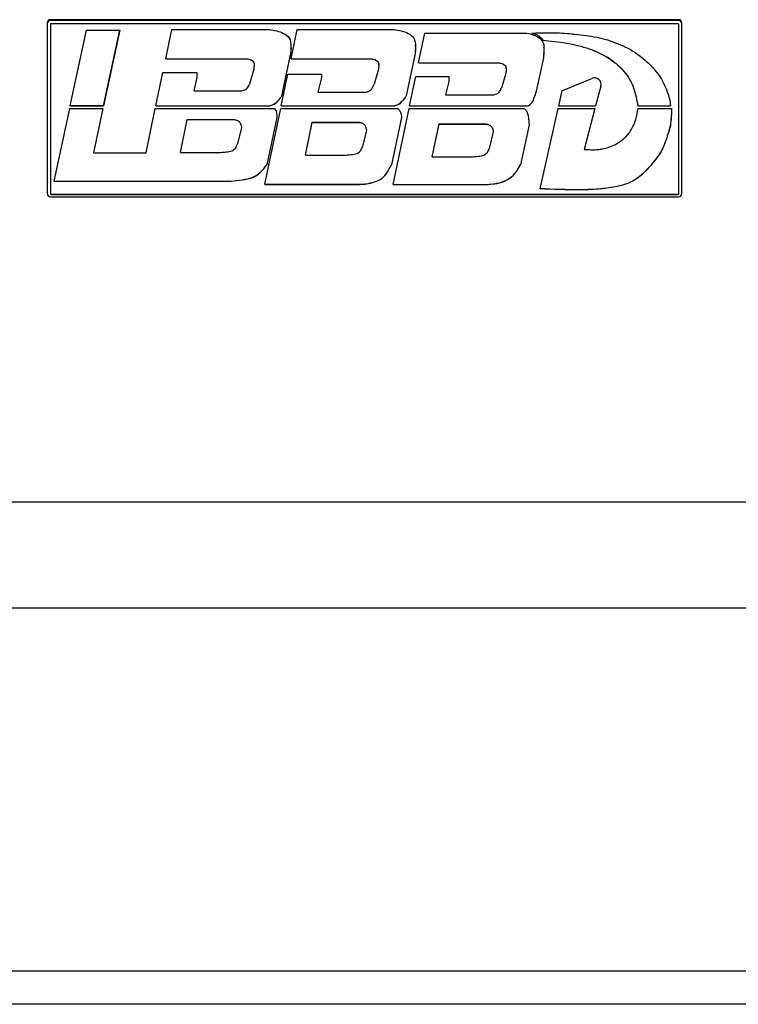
# Model space of a CAD drawing. Header units: millimetres. Extents: x 0 to 2970, y 0 to 2100.
# Tile 22 of 30: x 1915 to 2023, y 1206 to 1355. Entities that reach past the tile are written whole.
import ezdxf

# ---------------------------------------------------------------- set-up
doc = ezdxf.new("R2010")
doc.units = ezdxf.units.MM
doc.header["$LTSCALE"] = 10

msp = doc.modelspace()

# ---------------------------------------------------------------- linework, layer by layer
for p, q in [((1918.856284, 1354.289549), (1918.856284, 1328.483349)), ((1918.856284, 1354.289549), (1918.856284, 1328.483349)), ((2014.356284, 1354.785822), (1919.356284, 1354.785822)), ((1919.356284, 1354.663953), (1919.356284, 1354.785822)), ((2014.356284, 1354.785822), (1919.356284, 1354.785822)), ((1919.356284, 1354.663953), (1919.356284, 1354.785822)), ((2014.356284, 1354.663953), (1919.356284, 1354.663953)), ((2014.356284, 1354.663953), (1919.356284, 1354.663953)), ((2014.356284, 1354.179866), (1919.356284, 1354.179866)), ((1919.356284, 1354.179866), (1919.356284, 1328.36148)), ((1919.356284, 1354.179866), (1919.356284, 1328.36148)), ((2014.356284, 1354.179866), (1919.356284, 1354.179866)), ((2014.356284, 1354.663953), (2014.356284, 1354.785822)), ((2014.356284, 1354.663953), (2014.356284, 1354.785822)), ((2014.356284, 1354.179866), (2014.356284, 1328.36148)), ((2014.356284, 1354.179866), (2014.356284, 1328.36148)), ((2014.856284, 1328.483349), (2014.856284, 1354.289549)), ((2014.856284, 1328.483349), (2014.856284, 1354.289549)), ((1924.752935, 1353.222404), (1922.296156, 1341.757224)), ((1924.752935, 1353.222404), (1922.296156, 1341.757224)), ((1924.752935, 1353.222404), (1929.824566, 1353.222404)), ((1924.752935, 1353.222404), (1929.824566, 1353.222404)), ((1929.824566, 1353.222404), (1927.367786, 1341.757224)), ((1929.824566, 1353.222404), (1927.367786, 1341.757224)), ((1927.367786, 1341.745037), (1929.824566, 1353.210218)), ((1927.367786, 1341.745037), (1929.824566, 1353.210218)), ((1929.824566, 1353.222404), (1929.824566, 1353.210218)), ((1929.824566, 1353.222404), (1929.824566, 1353.210218)), ((1936.793701, 1348.878405), (1937.718717, 1353.299912)), ((1936.793701, 1348.878405), (1937.718717, 1353.299912)), ((1937.718717, 1353.299912), (1952.490942, 1353.299912)), ((1937.718717, 1353.299912), (1952.490942, 1353.299912)), ((1955.768961, 1348.878405), (1956.693977, 1353.299912)), ((1955.768961, 1348.878405), (1956.693977, 1353.299912)), ((1956.693977, 1353.299912), (1971.333755, 1353.299912)), ((1956.693977, 1353.299912), (1971.333755, 1353.299912)), ((1975.049995, 1348.27279), (1975.984321, 1352.738803)), ((1975.049995, 1348.27279), (1975.984321, 1352.738803)), ((1975.984321, 1352.738803), (1991.44562, 1352.738803)), ((1975.984321, 1352.738803), (1991.44562, 1352.738803)), ((1992.167329, 1352.738803), (1992.766322, 1352.738803)), ((1992.167329, 1352.738803), (1992.167329, 1352.726616)), ((1992.167329, 1352.738803), (1992.167329, 1352.726616)), ((1992.167329, 1352.738803), (1992.766322, 1352.738803)), ((1955.742782, 1351.042653), (1955.742782, 1351.05484)), ((1955.742782, 1351.042653), (1955.742782, 1351.05484)), ((1974.585596, 1351.042653), (1974.585596, 1351.05484)), ((1974.585596, 1351.042653), (1974.585596, 1351.05484)), ((1993.82908, 1351.689948), (1993.82908, 1351.677762)), ((1993.82908, 1351.689948), (1993.82908, 1351.677762)), ((1994.03046, 1350.597606), (1994.03046, 1350.609792)), ((1994.03046, 1350.597606), (1994.03046, 1350.609792)), ((1936.793701, 1348.878405), (1948.769233, 1348.878405)), ((1936.793701, 1348.878405), (1936.793701, 1348.866218)), ((1936.793701, 1348.878405), (1948.769233, 1348.878405)), ((1936.793701, 1348.878405), (1936.793701, 1348.866218)), ((1936.793701, 1348.866218), (1948.769233, 1348.866218)), ((1936.793701, 1348.866218), (1948.769233, 1348.866218)), ((1948.769233, 1348.878405), (1948.769233, 1348.866218)), ((1948.769233, 1348.878405), (1948.769233, 1348.866218)), ((1955.63902, 1349.44893), (1954.465028, 1343.967337)), ((1955.63902, 1349.44893), (1954.465028, 1343.967337)), ((1955.63902, 1349.436743), (1954.465028, 1343.95515)), ((1955.63902, 1349.436743), (1954.465028, 1343.95515)), ((1955.63902, 1349.44893), (1955.63902, 1349.436743)), ((1955.63902, 1349.44893), (1955.63902, 1349.436743)), ((1955.768961, 1348.878405), (1967.612046, 1348.878405)), ((1955.768961, 1348.878405), (1955.768961, 1348.866218)), ((1955.768961, 1348.878405), (1955.768961, 1348.866218)), ((1955.768961, 1348.878405), (1967.612046, 1348.878405)), ((1955.768961, 1348.866218), (1967.612046, 1348.866218)), ((1955.768961, 1348.866218), (1967.612046, 1348.866218)), ((1967.612046, 1348.878405), (1967.612046, 1348.866218)), ((1967.612046, 1348.878405), (1967.612046, 1348.866218)), ((1974.481834, 1349.44893), (1973.307841, 1343.967337)), ((1974.481834, 1349.44893), (1973.307841, 1343.967337)), ((1974.481834, 1349.436743), (1973.307841, 1343.95515)), ((1974.481834, 1349.436743), (1973.307841, 1343.95515)), ((1974.481834, 1349.44893), (1974.481834, 1349.436743)), ((1974.481834, 1349.44893), (1974.481834, 1349.436743)), ((1975.049995, 1348.27279), (1986.882315, 1348.27279)), ((1975.049995, 1348.27279), (1975.049995, 1348.260603)), ((1975.049995, 1348.27279), (1986.882315, 1348.27279)), ((1975.049995, 1348.27279), (1975.049995, 1348.260603)), ((1975.049995, 1348.260603), (1986.882315, 1348.260603)), ((1975.049995, 1348.260603), (1986.882315, 1348.260603)), ((1986.882315, 1348.27279), (1986.882315, 1348.260603)), ((1986.882315, 1348.27279), (1986.882315, 1348.260603)), ((1993.926698, 1349.003882), (1992.848021, 1343.967337)), ((1993.926698, 1349.003882), (1992.848021, 1343.967337)), ((1993.926698, 1348.991695), (1992.848021, 1343.95515)), ((1993.926698, 1348.991695), (1992.848021, 1343.95515)), ((1993.926698, 1349.003882), (1993.926698, 1348.991695)), ((1993.926698, 1349.003882), (1993.926698, 1348.991695)), ((1935.303891, 1341.757224), (1936.360013, 1346.80541)), ((1935.303891, 1341.757224), (1936.360013, 1346.80541)), ((1936.360013, 1346.80541), (1941.515705, 1346.80541)), ((1936.360013, 1346.80541), (1941.515705, 1346.80541)), ((1941.515705, 1346.80541), (1941.521716, 1346.048051)), ((1941.515705, 1346.80541), (1941.521716, 1346.048051)), ((1950.115092, 1347.307313), (1949.469555, 1345.030386)), ((1950.115092, 1347.307313), (1949.469555, 1345.030386)), ((1954.279152, 1341.757224), (1955.284771, 1346.564009)), ((1954.279152, 1341.757224), (1955.284771, 1346.564009)), ((1955.284771, 1346.564009), (1960.360435, 1346.564009)), ((1955.284771, 1346.564009), (1960.360435, 1346.564009)), ((1960.360435, 1346.564009), (1960.36453, 1346.048051)), ((1960.360435, 1346.564009), (1960.36453, 1346.048051)), ((1968.957905, 1347.307313), (1968.312369, 1345.030386)), ((1968.957905, 1347.307313), (1968.312369, 1345.030386)), ((1988.228174, 1346.701698), (1987.582638, 1344.424772)), ((1988.228174, 1346.701698), (1987.582638, 1344.424772)), ((1941.521716, 1346.048051), (1941.025758, 1344.022975)), ((1941.521716, 1346.048051), (1941.025758, 1344.022975)), ((1941.521716, 1346.035865), (1941.028742, 1344.022975)), ((1941.521716, 1346.035865), (1941.028742, 1344.022975)), ((1941.521716, 1346.048051), (1941.521716, 1346.035865)), ((1941.521716, 1346.048051), (1941.521716, 1346.035865)), ((1960.36453, 1346.048051), (1959.821122, 1343.829235)), ((1960.36453, 1346.048051), (1959.821122, 1343.829235)), ((1960.36453, 1346.035865), (1959.824107, 1343.829235)), ((1960.36453, 1346.035865), (1959.824107, 1343.829235)), ((1960.36453, 1346.048051), (1960.36453, 1346.035865)), ((1960.36453, 1346.048051), (1960.36453, 1346.035865)), ((1973.686884, 1341.757224), (1974.613393, 1346.185865)), ((1973.686884, 1341.757224), (1974.613393, 1346.185865)), ((1974.613393, 1346.185865), (1979.628899, 1346.185865)), ((1974.613393, 1346.185865), (1979.628899, 1346.185865)), ((1979.634799, 1345.442437), (1979.13884, 1343.417361)), ((1979.634799, 1345.442437), (1979.13884, 1343.417361)), ((1979.634799, 1345.43025), (1979.141825, 1343.417361)), ((1979.634799, 1345.43025), (1979.141825, 1343.417361)), ((1979.628899, 1346.185865), (1979.634799, 1345.442437)), ((1979.628899, 1346.185865), (1979.634799, 1345.442437)), ((1979.634799, 1345.442437), (1979.634799, 1345.43025)), ((1979.634799, 1345.442437), (1979.634799, 1345.43025)), ((1996.741809, 1344.042723), (2001.280335, 1345.91232)), ((1996.741809, 1344.042723), (2001.280335, 1345.91232)), ((1941.025758, 1344.022975), (1948.326305, 1344.022975)), ((1941.025758, 1344.022975), (1948.326305, 1344.022975)), ((1954.465028, 1343.967337), (1954.465028, 1343.95515)), ((1954.465028, 1343.967337), (1954.465028, 1343.95515)), ((1959.821122, 1343.829235), (1967.169118, 1343.829235)), ((1959.821122, 1343.829235), (1967.169118, 1343.829235)), ((1973.307841, 1343.967337), (1973.307841, 1343.95515)), ((1973.307841, 1343.967337), (1973.307841, 1343.95515)), ((1992.848021, 1343.967337), (1992.848021, 1343.95515)), ((1992.848021, 1343.967337), (1992.848021, 1343.95515)), ((1996.741809, 1344.042723), (1996.229231, 1341.757224)), ((1996.741809, 1344.042723), (1996.229231, 1341.757224)), ((2002.630579, 1344.742397), (2001.837099, 1341.757224)), ((2002.630579, 1344.742397), (2001.837099, 1341.757224)), ((2002.630579, 1344.73021), (2001.837099, 1341.745037)), ((2002.630579, 1344.73021), (2001.837099, 1341.745037)), ((2002.630579, 1344.73021), (2002.663664, 1344.983406)), ((2002.630579, 1344.73021), (2002.663664, 1344.983406)), ((2002.630579, 1344.742397), (2002.630579, 1344.73021)), ((2002.630579, 1344.742397), (2002.630579, 1344.73021)), ((2002.663664, 1344.983406), (2002.663664, 1344.995593)), ((2002.663664, 1344.983406), (2002.663664, 1344.995593)), ((1979.13884, 1343.417361), (1986.439388, 1343.417361)), ((1979.13884, 1343.417361), (1986.439388, 1343.417361)), ((1922.206705, 1341.339778), (1919.856284, 1330.370946)), ((1922.206705, 1341.339778), (1919.856284, 1330.370946)), ((1922.206705, 1341.339778), (1927.278335, 1341.339778)), ((1922.206705, 1341.339778), (1927.278335, 1341.339778)), ((1927.367786, 1341.757224), (1922.296156, 1341.757224)), ((1922.296156, 1341.757224), (1922.296156, 1341.745037)), ((1927.367786, 1341.757224), (1922.296156, 1341.757224)), ((1922.296156, 1341.757224), (1922.296156, 1341.745037)), ((1922.296156, 1341.745037), (1927.367786, 1341.745037)), ((1922.296156, 1341.745037), (1927.367786, 1341.745037)), ((1927.278335, 1341.339778), (1925.838408, 1334.619993)), ((1927.278335, 1341.339778), (1925.838408, 1334.619993)), ((1927.278335, 1341.327591), (1925.841019, 1334.619993)), ((1927.278335, 1341.327591), (1925.841019, 1334.619993)), ((1927.278335, 1341.339778), (1927.278335, 1341.327591)), ((1927.278335, 1341.339778), (1927.278335, 1341.327591)), ((1927.367786, 1341.757224), (1927.367786, 1341.745037)), ((1927.367786, 1341.757224), (1927.367786, 1341.745037)), ((1933.810723, 1334.619993), (1935.216558, 1341.339778)), ((1933.810723, 1334.619993), (1935.216558, 1341.339778)), ((1935.216558, 1341.339778), (1953.266133, 1341.339778)), ((1935.216558, 1341.339778), (1953.266133, 1341.339778)), ((1935.303891, 1341.757224), (1952.589667, 1341.757224)), ((1935.303891, 1341.757224), (1935.303891, 1341.745037)), ((1935.303891, 1341.757224), (1952.589667, 1341.757224)), ((1935.303891, 1341.757224), (1935.303891, 1341.745037)), ((1935.303891, 1341.745037), (1952.589667, 1341.745037)), ((1935.303891, 1341.745037), (1952.589667, 1341.745037)), ((1951.794546, 1329.880995), (1954.191818, 1341.339778)), ((1951.794546, 1329.880995), (1954.191818, 1341.339778)), ((1952.589667, 1341.757224), (1952.589667, 1341.745037)), ((1952.589667, 1341.757224), (1952.589667, 1341.745037)), ((1954.191818, 1341.339778), (1971.920613, 1341.339778)), ((1954.191818, 1341.339778), (1971.920613, 1341.339778)), ((1954.279152, 1341.757224), (1971.43248, 1341.757224)), ((1954.279152, 1341.757224), (1954.279152, 1341.745037)), ((1954.279152, 1341.757224), (1971.43248, 1341.757224)), ((1954.279152, 1341.757224), (1954.279152, 1341.745037)), ((1954.279152, 1341.745037), (1971.43248, 1341.745037)), ((1954.279152, 1341.745037), (1971.43248, 1341.745037)), ((1971.195049, 1329.846437), (1973.599551, 1341.339778)), ((1971.195049, 1329.846437), (1973.599551, 1341.339778)), ((1971.43248, 1341.757224), (1971.43248, 1341.745037)), ((1971.43248, 1341.757224), (1971.43248, 1341.745037)), ((1973.599551, 1341.339778), (1991.007433, 1341.339778)), ((1973.599551, 1341.339778), (1991.007433, 1341.339778)), ((1973.686884, 1341.757224), (1991.66638, 1341.757224)), ((1973.686884, 1341.757224), (1973.686884, 1341.745037)), ((1973.686884, 1341.757224), (1973.686884, 1341.745037)), ((1973.686884, 1341.757224), (1991.66638, 1341.757224)), ((1973.686884, 1341.745037), (1991.66638, 1341.745037)), ((1973.686884, 1341.745037), (1991.66638, 1341.745037)), ((1991.66638, 1341.757224), (1991.66638, 1341.745037)), ((1991.66638, 1341.757224), (1991.66638, 1341.745037)), ((1991.66638, 1341.757224), (1991.66638, 1341.745037)), ((1996.135609, 1341.339778), (1993.415714, 1329.212216)), ((1996.135609, 1341.339778), (1993.415714, 1329.212216)), ((1996.135609, 1341.339778), (2001.726139, 1341.339778)), ((1996.135609, 1341.339778), (2001.726139, 1341.339778)), ((1996.229231, 1341.757224), (2001.837099, 1341.757224)), ((1996.229231, 1341.757224), (1996.229231, 1341.745037)), ((1996.229231, 1341.757224), (2001.837099, 1341.757224)), ((1996.229231, 1341.757224), (1996.229231, 1341.745037)), ((1996.229231, 1341.745037), (2001.837099, 1341.745037)), ((1996.229231, 1341.745037), (2001.837099, 1341.745037)), ((2001.726139, 1341.339778), (2000.085535, 1335.167618)), ((2001.726139, 1341.339778), (2000.085535, 1335.167618)), ((2001.726139, 1341.327591), (2000.085535, 1335.155431)), ((2001.726139, 1341.327591), (2000.085535, 1335.155431)), ((2001.726139, 1341.339778), (2001.726139, 1341.327591)), ((2001.726139, 1341.339778), (2001.726139, 1341.327591)), ((2001.837099, 1341.757224), (2001.837099, 1341.745037)), ((2001.837099, 1341.757224), (2001.837099, 1341.745037)), ((2008.208084, 1341.757446), (2013.160532, 1341.757224)), ((2008.208084, 1341.757446), (2008.208084, 1341.745259)), ((2008.208084, 1341.757446), (2008.208084, 1341.745259)), ((2008.208084, 1341.757446), (2013.160532, 1341.757224)), ((2008.208084, 1341.757446), (2008.208084, 1341.745259)), ((2008.208084, 1341.745259), (2013.160532, 1341.745037)), ((2008.208084, 1341.745259), (2013.160532, 1341.745037)), ((2008.253204, 1341.339778), (2013.297179, 1341.339778)), ((2008.253204, 1341.339778), (2013.297179, 1341.339778)), ((2013.160532, 1341.757224), (2013.160532, 1341.745037)), ((2013.160532, 1341.757224), (2013.160532, 1341.745037)), ((2013.164085, 1341.875186), (2013.164085, 1341.887373)), ((2013.164085, 1341.875186), (2013.164085, 1341.887373)), ((1939.005898, 1334.716476), (1940.034812, 1339.677502)), ((1939.005898, 1334.716476), (1940.034812, 1339.677502)), ((1939.008425, 1334.716476), (1940.034812, 1339.665316)), ((1939.008425, 1334.716476), (1940.034812, 1339.665316)), ((1940.034812, 1339.677502), (1947.130728, 1339.677502)), ((1940.034812, 1339.677502), (1940.034812, 1339.665316)), ((1940.034812, 1339.677502), (1947.130728, 1339.677502)), ((1940.034812, 1339.677502), (1940.034812, 1339.665316)), ((1940.034812, 1339.665316), (1947.130728, 1339.665316)), ((1940.034812, 1339.665316), (1947.130728, 1339.665316)), ((1947.130728, 1339.677502), (1947.130728, 1339.665316)), ((1947.130728, 1339.677502), (1947.130728, 1339.665316)), ((1953.613958, 1339.993534), (1952.084774, 1332.853489)), ((1953.613958, 1339.993534), (1952.084774, 1332.853489)), ((1953.613958, 1339.981347), (1952.084774, 1332.841302)), ((1953.613958, 1339.981347), (1952.084774, 1332.841302)), ((1953.613958, 1339.993534), (1953.613958, 1339.981347)), ((1953.613958, 1339.993534), (1953.613958, 1339.981347)), ((1957.929548, 1334.309497), (1958.958462, 1339.270524)), ((1957.929548, 1334.309497), (1958.958462, 1339.270524)), ((1957.932075, 1334.309497), (1958.958462, 1339.258337)), ((1957.932075, 1334.309497), (1958.958462, 1339.258337)), ((1958.958462, 1339.270524), (1966.054377, 1339.270524)), ((1958.958462, 1339.270524), (1958.958462, 1339.258337)), ((1958.958462, 1339.270524), (1966.054377, 1339.270524)), ((1958.958462, 1339.270524), (1958.958462, 1339.258337)), ((1958.958462, 1339.258337), (1966.054377, 1339.258337)), ((1958.958462, 1339.258337), (1966.054377, 1339.258337)), ((1966.054377, 1339.270524), (1966.054377, 1339.258337)), ((1966.054377, 1339.270524), (1966.054377, 1339.258337)), ((1972.456771, 1339.993534), (1970.927587, 1332.853489)), ((1972.456771, 1339.993534), (1970.927587, 1332.853489)), ((1972.456771, 1339.981347), (1970.927587, 1332.841302)), ((1972.456771, 1339.981347), (1970.927587, 1332.841302)), ((1972.456771, 1339.993534), (1972.456771, 1339.981347)), ((1972.456771, 1339.993534), (1972.456771, 1339.981347)), ((2013.406491, 1340.251344), (2013.406491, 1340.263531)), ((2013.406491, 1340.251344), (2013.406491, 1340.263531)), ((1948.239578, 1338.474624), (1947.627003, 1335.984196)), ((1948.239578, 1338.474624), (1947.627003, 1335.984196)), ((1967.163228, 1338.067646), (1966.550653, 1335.577217)), ((1967.163228, 1338.067646), (1966.550653, 1335.577217)), ((1977.112712, 1334.053284), (1978.141626, 1339.014311)), ((1977.112712, 1334.053284), (1978.141626, 1339.014311)), ((1977.115239, 1334.053284), (1978.141626, 1339.002124)), ((1977.115239, 1334.053284), (1978.141626, 1339.002124)), ((1978.141626, 1339.014311), (1985.237542, 1339.014311)), ((1978.141626, 1339.014311), (1978.141626, 1339.002124)), ((1978.141626, 1339.014311), (1985.237542, 1339.014311)), ((1978.141626, 1339.014311), (1978.141626, 1339.002124)), ((1978.141626, 1339.002124), (1985.237542, 1339.002124)), ((1978.141626, 1339.002124), (1985.237542, 1339.002124)), ((1985.237542, 1339.014311), (1985.237542, 1339.002124)), ((1985.237542, 1339.014311), (1985.237542, 1339.002124)), ((1986.346392, 1337.811433), (1985.733817, 1335.321004)), ((1986.346392, 1337.811433), (1985.733817, 1335.321004)), ((1991.759627, 1338.885424), (1990.467768, 1332.853489)), ((1991.759627, 1338.885424), (1990.467768, 1332.853489)), ((1991.759627, 1338.873237), (1990.467768, 1332.841302)), ((1991.759627, 1338.873237), (1990.467768, 1332.841302)), ((1991.759627, 1338.885424), (1991.759627, 1338.873237)), ((1991.759627, 1338.885424), (1991.759627, 1338.873237)), ((1925.838408, 1334.619993), (1933.810723, 1334.619993)), ((1925.838408, 1334.619993), (1933.810723, 1334.619993)), ((1939.005898, 1334.716476), (1945.108391, 1334.716476)), ((1939.005898, 1334.716476), (1945.108391, 1334.716476)), ((1957.929548, 1334.309497), (1964.032041, 1334.309497)), ((1957.929548, 1334.309497), (1964.032041, 1334.309497)), ((1977.112712, 1334.053284), (1983.215205, 1334.053284)), ((1977.112712, 1334.053284), (1983.215205, 1334.053284)), ((1952.084774, 1332.853489), (1952.084774, 1332.841302)), ((1952.084774, 1332.853489), (1952.084774, 1332.841302)), ((1970.927587, 1332.853489), (1970.927587, 1332.841302)), ((1970.927587, 1332.853489), (1970.927587, 1332.841302)), ((1990.467768, 1332.853489), (1990.467768, 1332.841302)), ((1990.467768, 1332.853489), (1990.467768, 1332.841302)), ((1919.856284, 1330.370946), (1946.687382, 1330.370946)), ((1919.856284, 1330.370946), (1919.856284, 1330.358759)), ((1919.856284, 1330.370946), (1946.687382, 1330.370946)), ((1919.856284, 1330.370946), (1919.856284, 1330.358759)), ((1919.856284, 1330.358759), (1946.687382, 1330.358759)), ((1919.856284, 1330.358759), (1946.687382, 1330.358759)), ((1946.687382, 1330.370946), (1946.687382, 1330.358759)), ((1946.687382, 1330.370946), (1946.687382, 1330.358759)), ((1951.794546, 1329.880995), (1965.357273, 1329.880995)), ((1951.794546, 1329.880995), (1951.794546, 1329.868808)), ((1951.794546, 1329.880995), (1965.357273, 1329.880995)), ((1951.794546, 1329.880995), (1951.794546, 1329.868808)), ((1951.794546, 1329.868808), (1965.357273, 1329.868808)), ((1951.794546, 1329.868808), (1965.357273, 1329.868808)), ((1965.357273, 1329.880995), (1965.357273, 1329.868808)), ((1965.357273, 1329.880995), (1965.357273, 1329.868808)), ((1971.195049, 1329.846437), (1985.070375, 1329.846437)), ((1971.195049, 1329.846437), (1971.195049, 1329.83425)), ((1971.195049, 1329.846437), (1971.195049, 1329.83425)), ((1971.195049, 1329.846437), (1985.070375, 1329.846437)), ((1971.195049, 1329.83425), (1985.070375, 1329.83425)), ((1971.195049, 1329.83425), (1985.070375, 1329.83425)), ((1985.070375, 1329.846437), (1985.070375, 1329.83425)), ((1985.070375, 1329.846437), (1985.070375, 1329.83425)), ((1993.415714, 1329.212216), (1993.415714, 1329.200029)), ((1993.415714, 1329.212216), (1993.415714, 1329.200029)), ((1919.356284, 1328.373666), (2014.356284, 1328.373666)), ((1919.356284, 1328.373666), (2014.356284, 1328.373666)), ((1919.356284, 1328.36148), (2014.356284, 1328.36148)), ((1919.356284, 1328.36148), (2014.356284, 1328.36148)), ((1919.356284, 1327.987076), (2014.356284, 1327.987076)), ((1919.356284, 1327.987076), (2014.356284, 1327.987076)), ((1766.656284, 1281.83368), (2094.356285, 1281.83368)), ((1766.656284, 1281.83368), (2094.356285, 1281.83368)), ((1766.656284, 1265.83368), (2094.356285, 1265.83368)), ((1766.656284, 1265.83368), (2094.356285, 1265.83368)), ((2094.356285, 1210.83368), (1766.856284, 1210.83368)), ((2094.356285, 1210.83368), (1766.856284, 1210.83368)), ((2094.356285, 1205.83368), (1771.856284, 1205.83368)), ((2094.356285, 1205.83368), (1771.856284, 1205.83368))]:
    msp.add_line(p, q)
for centre, radius, start, end in [((1919.354428, 1354.287678), 0.498147, 89.78646696, 179.78486336), ((1919.354428, 1354.287678), 0.498147, 89.78646696, 179.78486336), ((1919.354428, 1354.165809), 0.498147, 89.78646696, 179.78486336), ((1919.354428, 1354.165809), 0.498147, 89.78646696, 179.78486336), ((2014.358141, 1354.287678), 0.498147, 0.21513664, 90.21353304), ((2014.358141, 1354.287678), 0.498147, 0.21513664, 90.21353304), ((2014.358141, 1354.165809), 0.498147, 0.21513664, 90.21353304), ((2014.358141, 1354.165809), 0.498147, 0.21513664, 90.21353304), ((2001.665237, 1344.992407), 0.997191, 345.48021241, 112.70502766), ((2001.665237, 1344.992407), 0.997191, 345.48021241, 112.70502766), ((1919.354428, 1328.485219), 0.498147, 180.21513664, 270.21353304), ((1919.354428, 1328.485219), 0.498147, 180.21513664, 270.21353304), ((2014.358141, 1328.485219), 0.498147, 269.78646696, 359.78486336), ((2014.358141, 1328.485219), 0.498147, 269.78646696, 359.78486336)]:
    msp.add_arc(centre, radius, start, end)
for points, knots in [([(1952.490942, 1353.299912), (1952.857062, 1353.239105), (1953.590184, 1353.117345), (1954.639211, 1352.773845), (1955.659902, 1352.04115), (1955.768602, 1350.720527), (1955.682396, 1349.874581), (1955.63902, 1349.44893)], [0, 0, 0, 0, 0.1871390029, 0.3747285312, 0.5611621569, 0.7791919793, 1, 1, 1, 1]), ([(1952.490942, 1353.299912), (1952.857062, 1353.239105), (1953.590184, 1353.117345), (1954.639211, 1352.773845), (1955.659902, 1352.04115), (1955.768602, 1350.720527), (1955.682396, 1349.874581), (1955.63902, 1349.44893)], [0, 0, 0, 0, 0.1871390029, 0.3747285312, 0.5611621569, 0.7791919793, 1, 1, 1, 1]), ([(1971.333755, 1353.299912), (1971.699876, 1353.239105), (1972.432997, 1353.117345), (1973.482024, 1352.773845), (1974.502716, 1352.04115), (1974.611415, 1350.720527), (1974.525209, 1349.874581), (1974.481834, 1349.44893)], [0, 0, 0, 0, 0.1871390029, 0.3747285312, 0.5611621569, 0.7791919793, 1, 1, 1, 1]), ([(1971.333755, 1353.299912), (1971.699876, 1353.239105), (1972.432997, 1353.117345), (1973.482024, 1352.773845), (1974.502716, 1352.04115), (1974.611415, 1350.720527), (1974.525209, 1349.874581), (1974.481834, 1349.44893)], [0, 0, 0, 0, 0.1871390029, 0.3747285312, 0.5611621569, 0.7791919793, 1, 1, 1, 1]), ([(1991.44562, 1352.738803), (1991.765156, 1352.665434), (1992.407187, 1352.518018), (1993.315478, 1352.116959), (1994.051416, 1351.283543), (1994.008798, 1350.138932), (1993.95412, 1349.382993), (1993.926698, 1349.003882)], [0, 0, 0, 0, 0.186556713, 0.374841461, 0.5607063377, 0.7796897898, 1, 1, 1, 1]), ([(1991.44562, 1352.738803), (1991.765156, 1352.665434), (1992.407187, 1352.518018), (1993.315478, 1352.116959), (1994.051416, 1351.283543), (1994.008798, 1350.138932), (1993.95412, 1349.382993), (1993.926698, 1349.003882)], [0, 0, 0, 0, 0.186556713, 0.374841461, 0.5607063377, 0.7796897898, 1, 1, 1, 1]), ([(1992.167329, 1352.738803), (1992.359564, 1352.701086), (1992.73344, 1352.627731), (1993.345721, 1352.30741), (1993.644786, 1351.925373), (1993.82908, 1351.689948)], [0, 0, 0, 0, 0.2888366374, 0.5617568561, 1, 1, 1, 1]), ([(1992.167329, 1352.738803), (1992.359564, 1352.701086), (1992.73344, 1352.627731), (1993.345721, 1352.30741), (1993.644786, 1351.925373), (1993.82908, 1351.689948)], [0, 0, 0, 0, 0.2888366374, 0.5617568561, 1, 1, 1, 1]), ([(1992.167329, 1352.726616), (1992.359564, 1352.688899), (1992.73344, 1352.615544), (1993.345721, 1352.295223), (1993.644786, 1351.913186), (1993.82908, 1351.677762)], [0, 0, 0, 0, 0.2888366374, 0.5617568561, 1, 1, 1, 1]), ([(1992.167329, 1352.726616), (1992.359564, 1352.688899), (1992.73344, 1352.615544), (1993.345721, 1352.295223), (1993.644786, 1351.913186), (1993.82908, 1351.677762)], [0, 0, 0, 0, 0.2888366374, 0.5617568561, 1, 1, 1, 1]), ([(1998.28881, 1352.615834), (1997.259091, 1352.683046), (1995.419762, 1352.803102), (1993.577308, 1352.758455), (1992.766322, 1352.738803)], [0, 0, 0, 0, 0.5598340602, 1, 1, 1, 1]), ([(1998.28881, 1352.615834), (1997.259091, 1352.683046), (1995.419762, 1352.803102), (1993.577308, 1352.758455), (1992.766322, 1352.738803)], [0, 0, 0, 0, 0.5598340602, 1, 1, 1, 1]), ([(1998.28881, 1352.615834), (1999.401462, 1352.515814), (2001.627627, 1352.315696), (2004.862329, 1351.396286), (2007.653388, 1350.067599), (2009.826636, 1348.306951), (2011.586392, 1346.362171), (2012.490938, 1344.410515), (2013.039302, 1342.843627), (2013.120317, 1342.11761), (2013.160532, 1341.757224)], [0, 0, 0, 0, 0.1667035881, 0.3335359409, 0.5004120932, 0.6252958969, 0.7510690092, 0.8903513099, 0.9455715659, 1, 1, 1, 1]), ([(1998.28881, 1352.615834), (1999.401462, 1352.515814), (2001.627627, 1352.315696), (2004.862329, 1351.396286), (2007.653388, 1350.067599), (2009.826636, 1348.306951), (2011.586392, 1346.362171), (2012.490938, 1344.410515), (2013.039302, 1342.843627), (2013.120317, 1342.11761), (2013.160532, 1341.757224)], [0, 0, 0, 0, 0.1667035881, 0.3335359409, 0.5004120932, 0.6252958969, 0.7510690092, 0.8903513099, 0.9455715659, 1, 1, 1, 1]), ([(1955.668351, 1351.027752), (1955.690737, 1350.930058), (1955.81033, 1350.408148), (1955.715831, 1349.872293), (1955.63902, 1349.436743)], [0, 0, 0, 0, 0.1871857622, 1, 1, 1, 1]), ([(1955.668351, 1351.027752), (1955.690737, 1350.930058), (1955.81033, 1350.408148), (1955.715831, 1349.872293), (1955.63902, 1349.436743)], [0, 0, 0, 0, 0.1871857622, 1, 1, 1, 1]), ([(1974.511164, 1351.027752), (1974.53355, 1350.930058), (1974.653144, 1350.408148), (1974.558644, 1349.872293), (1974.481834, 1349.436743)], [0, 0, 0, 0, 0.1871857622, 1, 1, 1, 1]), ([(1974.511164, 1351.027752), (1974.53355, 1350.930058), (1974.653144, 1350.408148), (1974.558644, 1349.872293), (1974.481834, 1349.436743)], [0, 0, 0, 0, 0.1871857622, 1, 1, 1, 1]), ([(1993.82908, 1351.689948), (1995.019659, 1351.573523), (1997.400614, 1351.340692), (2000.899658, 1350.487618), (2003.962144, 1349.074432), (2006.276725, 1347.000226), (2007.734175, 1344.53054), (2008.050191, 1342.681364), (2008.208084, 1341.757446)], [0, 0, 0, 0, 0.1865352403, 0.3730386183, 0.5601834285, 0.7069615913, 0.8535868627, 1, 1, 1, 1]), ([(1993.82908, 1351.689948), (1995.019659, 1351.573523), (1997.400614, 1351.340692), (2000.899658, 1350.487618), (2003.962144, 1349.074432), (2006.276725, 1347.000226), (2007.734175, 1344.53054), (2008.050191, 1342.681364), (2008.208084, 1341.757446)], [0, 0, 0, 0, 0.18653524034, 0.37303861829, 0.56018342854, 0.70696159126, 0.85358686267, 1, 1, 1, 1]), ([(1993.82908, 1351.677762), (1995.019659, 1351.561336), (1997.400614, 1351.328505), (2000.899658, 1350.475431), (2003.962144, 1349.062245), (2006.276725, 1346.988039), (2007.734175, 1344.518353), (2008.050191, 1342.669177), (2008.208084, 1341.745259)], [0, 0, 0, 0, 0.1865352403, 0.3730386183, 0.5601834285, 0.7069615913, 0.8535868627, 1, 1, 1, 1]), ([(1993.82908, 1351.677762), (1995.019659, 1351.561336), (1997.400614, 1351.328505), (2000.899658, 1350.475431), (2003.962144, 1349.062245), (2006.276725, 1346.988039), (2007.734175, 1344.518353), (2008.050191, 1342.669177), (2008.208084, 1341.745259)], [0, 0, 0, 0, 0.1865352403, 0.3730386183, 0.5601834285, 0.7069615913, 0.8535868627, 1, 1, 1, 1]), ([(1993.961639, 1350.591416), (1993.978673, 1350.441383), (1994.039112, 1349.90903), (1993.973686, 1349.375128), (1993.926698, 1348.991695)], [0, 0, 0, 0, 0.2818300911, 1, 1, 1, 1]), ([(1993.961639, 1350.591416), (1993.978673, 1350.441383), (1994.039112, 1349.90903), (1993.973686, 1349.375128), (1993.926698, 1348.991695)], [0, 0, 0, 0, 0.2818300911, 1, 1, 1, 1]), ([(1948.769233, 1348.878405), (1948.981722, 1348.864864), (1949.405821, 1348.837838), (1949.918087, 1348.62428), (1950.177145, 1348.262293), (1950.16742, 1347.82816), (1950.135957, 1347.514991), (1950.115092, 1347.307313)], [0, 0, 0, 0, 0.2507789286, 0.5005191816, 0.6235422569, 0.7503512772, 1, 1, 1, 1]), ([(1948.769233, 1348.878405), (1948.981722, 1348.864864), (1949.405821, 1348.837838), (1949.918087, 1348.62428), (1950.177145, 1348.262293), (1950.16742, 1347.82816), (1950.135957, 1347.514991), (1950.115092, 1347.307313)], [0, 0, 0, 0, 0.2507789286, 0.5005191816, 0.6235422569, 0.7503512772, 1, 1, 1, 1]), ([(1948.769233, 1348.866218), (1948.981676, 1348.852704), (1949.405682, 1348.825733), (1949.918525, 1348.611838), (1950.176386, 1348.250547), (1950.173427, 1347.977956), (1950.158959, 1347.820378), (1950.154223, 1347.768795)], [0, 0, 0, 0, 0.3088166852, 0.6163543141, 0.7678486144, 0.9240050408, 1, 1, 1, 1]), ([(1948.769233, 1348.866218), (1948.981676, 1348.852704), (1949.405682, 1348.825733), (1949.918525, 1348.611838), (1950.176386, 1348.250547), (1950.173427, 1347.977956), (1950.158959, 1347.820378), (1950.154223, 1347.768795)], [0, 0, 0, 0, 0.3088166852, 0.6163543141, 0.7678486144, 0.9240050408, 1, 1, 1, 1]), ([(1967.612046, 1348.878405), (1967.883137, 1348.861375), (1968.260996, 1348.837639), (1968.691817, 1348.626446), (1969.007009, 1348.363271), (1969.057252, 1347.848146), (1968.991208, 1347.488612), (1968.957905, 1347.307313)], [0, 0, 0, 0, 0.31404020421, 0.43772480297, 0.56204617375, 0.77915754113, 1, 1, 1, 1]), ([(1967.612046, 1348.878405), (1967.883137, 1348.861375), (1968.260996, 1348.837639), (1968.691817, 1348.626446), (1969.007009, 1348.363271), (1969.057252, 1347.848146), (1968.991208, 1347.488612), (1968.957905, 1347.307313)], [0, 0, 0, 0, 0.3140402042, 0.437724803, 0.5620461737, 0.7791575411, 1, 1, 1, 1]), ([(1967.612046, 1348.866218), (1967.883753, 1348.849299), (1968.262472, 1348.825716), (1968.689784, 1348.613895), (1968.983765, 1348.379713), (1968.997935, 1348.118529), (1969.006107, 1347.967898)], [0, 0, 0, 0, 0.4293468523, 0.5984449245, 0.7684135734, 1, 1, 1, 1]), ([(1967.612046, 1348.866218), (1967.883753, 1348.849299), (1968.262472, 1348.825716), (1968.689784, 1348.613895), (1968.983765, 1348.379713), (1968.997935, 1348.118529), (1969.006107, 1347.967898)], [0, 0, 0, 0, 0.4293468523, 0.5984449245, 0.7684135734, 1, 1, 1, 1]), ([(1986.882315, 1348.27279), (1987.153406, 1348.255761), (1987.531266, 1348.232025), (1987.962087, 1348.020831), (1988.277278, 1347.757657), (1988.327521, 1347.242532), (1988.261478, 1346.882997), (1988.228174, 1346.701698)], [0, 0, 0, 0, 0.3140402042, 0.437724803, 0.5620461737, 0.7791575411, 1, 1, 1, 1]), ([(1986.882315, 1348.27279), (1987.153406, 1348.255761), (1987.531266, 1348.232025), (1987.962087, 1348.020831), (1988.277278, 1347.757657), (1988.327521, 1347.242532), (1988.261478, 1346.882997), (1988.228174, 1346.701698)], [0, 0, 0, 0, 0.31404020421, 0.43772480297, 0.56204617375, 0.77915754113, 1, 1, 1, 1]), ([(1986.882315, 1348.260603), (1987.154022, 1348.243684), (1987.532741, 1348.220102), (1987.960053, 1348.008281), (1988.254035, 1347.774099), (1988.268204, 1347.512915), (1988.276376, 1347.362284)], [0, 0, 0, 0, 0.4293468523, 0.5984449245, 0.7684135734, 1, 1, 1, 1]), ([(1986.882315, 1348.260603), (1987.154022, 1348.243684), (1987.532741, 1348.220102), (1987.960053, 1348.008281), (1988.254035, 1347.774099), (1988.268204, 1347.512915), (1988.276376, 1347.362284)], [0, 0, 0, 0, 0.4293468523, 0.5984449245, 0.7684135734, 1, 1, 1, 1]), ([(1948.326305, 1344.022975), (1948.621676, 1344.126276), (1949.148277, 1344.310447), (1949.371527, 1344.810718), (1949.469555, 1345.030386)], [0, 0, 0, 0, 0.5609013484, 1, 1, 1, 1]), ([(1948.326305, 1344.022975), (1948.621676, 1344.126276), (1949.148277, 1344.310447), (1949.371527, 1344.810718), (1949.469555, 1345.030386)], [0, 0, 0, 0, 0.5609013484, 1, 1, 1, 1]), ([(1954.465028, 1343.967337), (1954.41764, 1343.674509), (1954.323821, 1343.09476), (1953.729054, 1342.525722), (1953.259786, 1341.935454), (1952.810507, 1341.81596), (1952.589667, 1341.757224)], [0, 0, 0, 0, 0.28259898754, 0.55949783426, 0.78347342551, 1, 1, 1, 1]), ([(1954.465028, 1343.967337), (1954.41764, 1343.674509), (1954.323821, 1343.09476), (1953.729054, 1342.525722), (1953.259786, 1341.935454), (1952.810507, 1341.81596), (1952.589667, 1341.757224)], [0, 0, 0, 0, 0.28259898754, 0.55949783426, 0.78347342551, 1, 1, 1, 1]), ([(1954.465028, 1343.95515), (1954.41764, 1343.662322), (1954.323821, 1343.082573), (1953.729054, 1342.513535), (1953.259786, 1341.923267), (1952.810507, 1341.803773), (1952.589667, 1341.745037)], [0, 0, 0, 0, 0.2825989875, 0.5594978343, 0.7834734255, 1, 1, 1, 1]), ([(1954.465028, 1343.95515), (1954.41764, 1343.662322), (1954.323821, 1343.082573), (1953.729054, 1342.513535), (1953.259786, 1341.923267), (1952.810507, 1341.803773), (1952.589667, 1341.745037)], [0, 0, 0, 0, 0.2825989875, 0.5594978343, 0.7834734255, 1, 1, 1, 1]), ([(1967.169118, 1343.829235), (1967.325203, 1343.879525), (1967.638086, 1343.980334), (1968.071867, 1344.396765), (1968.221195, 1344.790182), (1968.312369, 1345.030386)], [0, 0, 0, 0, 0.2793662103, 0.5600100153, 1, 1, 1, 1]), ([(1967.169118, 1343.829235), (1967.325203, 1343.879525), (1967.638086, 1343.980334), (1968.071867, 1344.396765), (1968.221195, 1344.790182), (1968.312369, 1345.030386)], [0, 0, 0, 0, 0.2793662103, 0.5600100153, 1, 1, 1, 1]), ([(1973.307841, 1343.967337), (1973.260453, 1343.674509), (1973.166634, 1343.09476), (1972.571867, 1342.525722), (1972.102599, 1341.935454), (1971.653321, 1341.81596), (1971.43248, 1341.757224)], [0, 0, 0, 0, 0.2825989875, 0.5594978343, 0.7834734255, 1, 1, 1, 1]), ([(1973.307841, 1343.967337), (1973.260453, 1343.674509), (1973.166634, 1343.09476), (1972.571867, 1342.525722), (1972.102599, 1341.935454), (1971.653321, 1341.81596), (1971.43248, 1341.757224)], [0, 0, 0, 0, 0.2825989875, 0.5594978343, 0.7834734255, 1, 1, 1, 1]), ([(1973.307841, 1343.95515), (1973.260453, 1343.662322), (1973.166634, 1343.082573), (1972.571867, 1342.513535), (1972.102599, 1341.923267), (1971.653321, 1341.803773), (1971.43248, 1341.745037)], [0, 0, 0, 0, 0.2825989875, 0.5594978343, 0.7834734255, 1, 1, 1, 1]), ([(1973.307841, 1343.95515), (1973.260453, 1343.662322), (1973.166634, 1343.082573), (1972.571867, 1342.513535), (1972.102599, 1341.923267), (1971.653321, 1341.803773), (1971.43248, 1341.745037)], [0, 0, 0, 0, 0.28259898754, 0.55949783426, 0.78347342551, 1, 1, 1, 1]), ([(1986.439388, 1343.417361), (1986.734759, 1343.520662), (1987.26136, 1343.704832), (1987.48461, 1344.205103), (1987.582638, 1344.424772)], [0, 0, 0, 0, 0.5609013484, 1, 1, 1, 1]), ([(1986.439388, 1343.417361), (1986.734759, 1343.520662), (1987.26136, 1343.704832), (1987.48461, 1344.205103), (1987.582638, 1344.424772)], [0, 0, 0, 0, 0.5609013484, 1, 1, 1, 1]), ([(1992.848021, 1343.967337), (1992.696696, 1343.519027), (1992.484285, 1342.889746), (1992.142023, 1342.080103), (1991.822452, 1341.86317), (1991.66638, 1341.757224)], [0, 0, 0, 0, 0.5589669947, 0.784608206, 1, 1, 1, 1]), ([(1992.848021, 1343.967337), (1992.696696, 1343.519027), (1992.484285, 1342.889746), (1992.142023, 1342.080103), (1991.822452, 1341.86317), (1991.66638, 1341.757224)], [0, 0, 0, 0, 0.5589669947, 0.784608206, 1, 1, 1, 1]), ([(1992.848021, 1343.95515), (1992.696696, 1343.50684), (1992.484285, 1342.877559), (1992.142023, 1342.067916), (1991.822452, 1341.850983), (1991.66638, 1341.745037)], [0, 0, 0, 0, 0.5589669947, 0.784608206, 1, 1, 1, 1]), ([(1992.848021, 1343.95515), (1992.696696, 1343.50684), (1992.484285, 1342.877559), (1992.142023, 1342.067916), (1991.822452, 1341.850983), (1991.66638, 1341.745037)], [0, 0, 0, 0, 0.5589669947, 0.784608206, 1, 1, 1, 1]), ([(1953.266133, 1341.339778), (1953.376661, 1341.176533), (1953.518134, 1340.967583), (1953.554096, 1340.65315), (1953.598047, 1340.377218), (1953.607435, 1340.150833), (1953.613958, 1339.993534)], [0, 0, 0, 0, 0.4063228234, 0.5200823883, 0.6665384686, 1, 1, 1, 1]), ([(1953.266133, 1341.339778), (1953.376661, 1341.176533), (1953.518134, 1340.967583), (1953.554096, 1340.65315), (1953.598047, 1340.377218), (1953.607435, 1340.150833), (1953.613958, 1339.993534)], [0, 0, 0, 0, 0.4063228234, 0.5200823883, 0.6665384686, 1, 1, 1, 1]), ([(1971.920613, 1341.339778), (1972.017934, 1341.231473), (1972.171168, 1341.060946), (1972.290286, 1340.808084), (1972.365036, 1340.623231), (1972.432464, 1340.362623), (1972.44679, 1340.145089), (1972.456771, 1339.993534)], [0, 0, 0, 0, 0.2912098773, 0.4585148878, 0.5605761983, 0.6938540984, 1, 1, 1, 1]), ([(1971.920613, 1341.339778), (1972.017934, 1341.231473), (1972.171168, 1341.060946), (1972.290286, 1340.808084), (1972.365036, 1340.623231), (1972.432464, 1340.362623), (1972.44679, 1340.145089), (1972.456771, 1339.993534)], [0, 0, 0, 0, 0.2912098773, 0.4585148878, 0.5605761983, 0.6938540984, 1, 1, 1, 1]), ([(1991.007433, 1341.339778), (1991.143205, 1341.228444), (1991.351355, 1341.057763), (1991.489739, 1340.721138), (1991.583943, 1340.451233), (1991.661902, 1340.114486), (1991.704842, 1339.58874), (1991.738009, 1339.162948), (1991.759627, 1338.885424)], [0, 0, 0, 0, 0.1932577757, 0.2962778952, 0.4046661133, 0.5171305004, 0.6852740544, 1, 1, 1, 1]), ([(1991.007433, 1341.339778), (1991.143205, 1341.228444), (1991.351355, 1341.057763), (1991.489739, 1340.721138), (1991.583943, 1340.451233), (1991.661902, 1340.114486), (1991.704842, 1339.58874), (1991.738009, 1339.162948), (1991.759627, 1338.885424)], [0, 0, 0, 0, 0.1932577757, 0.2962778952, 0.4046661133, 0.5171305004, 0.6852740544, 1, 1, 1, 1]), ([(2013.297179, 1341.339778), (2013.299077, 1340.592386), (2013.302909, 1339.083387), (2012.601353, 1336.934486), (2011.830894, 1334.796228), (2010.410789, 1332.996661), (2008.906288, 1331.296319), (2006.906236, 1329.944229), (2004.481227, 1329.415094), (2001.958168, 1329.100713), (1998.257769, 1329.005582), (1995.414028, 1329.126938), (1993.415714, 1329.212216)], [0, 0, 0, 0, 0.0823212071, 0.1662080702, 0.2485897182, 0.3324508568, 0.4171084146, 0.4995719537, 0.5932854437, 0.6867361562, 0.7798675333, 1, 1, 1, 1]), ([(2013.297179, 1341.339778), (2013.299077, 1340.592386), (2013.302909, 1339.083387), (2012.601353, 1336.934486), (2011.830894, 1334.796228), (2010.410789, 1332.996661), (2008.906288, 1331.296319), (2006.906236, 1329.944229), (2004.481227, 1329.415094), (2001.958168, 1329.100713), (1998.257769, 1329.005582), (1995.414028, 1329.126938), (1993.415714, 1329.212216)], [0, 0, 0, 0, 0.0823212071, 0.1662080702, 0.2485897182, 0.3324508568, 0.4171084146, 0.4995719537, 0.5932854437, 0.6867361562, 0.7798675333, 1, 1, 1, 1]), ([(2000.085535, 1335.167618), (2000.807475, 1335.123074), (2002.252282, 1335.033928), (2004.378277, 1335.593053), (2006.114877, 1336.659242), (2007.298384, 1338.109117), (2007.952204, 1339.682547), (2008.153078, 1340.788506), (2008.253204, 1341.339778)], [0, 0, 0, 0, 0.18667581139, 0.37359188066, 0.56044091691, 0.7067254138, 0.85381552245, 1, 1, 1, 1]), ([(2000.085535, 1335.167618), (2000.807475, 1335.123074), (2002.252282, 1335.033928), (2004.378277, 1335.593053), (2006.114877, 1336.659242), (2007.298384, 1338.109117), (2007.952204, 1339.682547), (2008.153078, 1340.788506), (2008.253204, 1341.339778)], [0, 0, 0, 0, 0.1866758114, 0.3735918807, 0.5604409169, 0.7067254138, 0.8538155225, 1, 1, 1, 1]), ([(1947.130728, 1339.677502), (1947.30089, 1339.648854), (1947.636573, 1339.59234), (1948.127198, 1339.180209), (1948.196819, 1338.743092), (1948.239578, 1338.474624)], [0, 0, 0, 0, 0.2839972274, 0.560247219, 1, 1, 1, 1]), ([(1947.130728, 1339.677502), (1947.30089, 1339.648854), (1947.636573, 1339.59234), (1948.127198, 1339.180209), (1948.196819, 1338.743092), (1948.239578, 1338.474624)], [0, 0, 0, 0, 0.2839972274, 0.560247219, 1, 1, 1, 1]), ([(1947.130728, 1339.665316), (1947.30089, 1339.636667), (1947.636573, 1339.580153), (1948.127198, 1339.168022), (1948.196819, 1338.730905), (1948.239578, 1338.462437)], [0, 0, 0, 0, 0.2839972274, 0.560247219, 1, 1, 1, 1]), ([(1947.130728, 1339.665316), (1947.30089, 1339.636667), (1947.636573, 1339.580153), (1948.127198, 1339.168022), (1948.196819, 1338.730905), (1948.239578, 1338.462437)], [0, 0, 0, 0, 0.28399722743, 0.56024721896, 1, 1, 1, 1]), ([(1966.054377, 1339.270524), (1966.22454, 1339.241876), (1966.560223, 1339.185361), (1967.050848, 1338.77323), (1967.120468, 1338.336113), (1967.163228, 1338.067646)], [0, 0, 0, 0, 0.28399722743, 0.56024721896, 1, 1, 1, 1]), ([(1966.054377, 1339.270524), (1966.22454, 1339.241876), (1966.560223, 1339.185361), (1967.050848, 1338.77323), (1967.120468, 1338.336113), (1967.163228, 1338.067646)], [0, 0, 0, 0, 0.2839972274, 0.560247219, 1, 1, 1, 1]), ([(1966.054377, 1339.258337), (1966.22454, 1339.229689), (1966.560223, 1339.173174), (1967.050848, 1338.761043), (1967.120468, 1338.323926), (1967.163228, 1338.055459)], [0, 0, 0, 0, 0.2839972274, 0.560247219, 1, 1, 1, 1]), ([(1966.054377, 1339.258337), (1966.22454, 1339.229689), (1966.560223, 1339.173174), (1967.050848, 1338.761043), (1967.120468, 1338.323926), (1967.163228, 1338.055459)], [0, 0, 0, 0, 0.2839972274, 0.560247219, 1, 1, 1, 1]), ([(2013.2442, 1340.259272), (2013.239115, 1339.871751), (2013.224059, 1338.724441), (2012.590517, 1336.923955), (2011.833832, 1334.783593), (2010.409987, 1332.984596), (2008.906496, 1331.2841), (2006.906172, 1329.932052), (2004.481245, 1329.402904), (2001.958164, 1329.088527), (1998.257772, 1328.993395), (1995.41403, 1329.114751), (1993.415714, 1329.200029)], [0, 0, 0, 0, 0.0445467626, 0.1318866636, 0.2176593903, 0.3049725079, 0.3931148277, 0.4789728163, 0.5765438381, 0.6738412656, 0.7708062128, 1, 1, 1, 1]), ([(2013.2442, 1340.259272), (2013.239115, 1339.871751), (2013.224059, 1338.724441), (2012.590517, 1336.923955), (2011.833832, 1334.783593), (2010.409987, 1332.984596), (2008.906496, 1331.2841), (2006.906172, 1329.932052), (2004.481245, 1329.402904), (2001.958164, 1329.088527), (1998.257772, 1328.993395), (1995.41403, 1329.114751), (1993.415714, 1329.200029)], [0, 0, 0, 0, 0.0445467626, 0.1318866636, 0.2176593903, 0.3049725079, 0.3931148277, 0.4789728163, 0.5765438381, 0.6738412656, 0.7708062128, 1, 1, 1, 1]), ([(1985.237542, 1339.014311), (1985.407704, 1338.985663), (1985.743387, 1338.929148), (1986.234012, 1338.517017), (1986.303633, 1338.0799), (1986.346392, 1337.811433)], [0, 0, 0, 0, 0.28399722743, 0.56024721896, 1, 1, 1, 1]), ([(1985.237542, 1339.014311), (1985.407704, 1338.985663), (1985.743387, 1338.929148), (1986.234012, 1338.517017), (1986.303633, 1338.0799), (1986.346392, 1337.811433)], [0, 0, 0, 0, 0.2839972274, 0.560247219, 1, 1, 1, 1]), ([(1985.237542, 1339.002124), (1985.407704, 1338.973476), (1985.743387, 1338.916961), (1986.234012, 1338.50483), (1986.303633, 1338.067713), (1986.346392, 1337.799246)], [0, 0, 0, 0, 0.2839972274, 0.560247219, 1, 1, 1, 1]), ([(1985.237542, 1339.002124), (1985.407704, 1338.973476), (1985.743387, 1338.916961), (1986.234012, 1338.50483), (1986.303633, 1338.067713), (1986.346392, 1337.799246)], [0, 0, 0, 0, 0.2839972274, 0.560247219, 1, 1, 1, 1]), ([(1945.108391, 1334.716476), (1945.391323, 1334.735766), (1945.970076, 1334.775226), (1946.772242, 1334.876769), (1947.416655, 1335.329545), (1947.555419, 1335.761409), (1947.627003, 1335.984196)], [0, 0, 0, 0, 0.2766996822, 0.5660039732, 0.7761125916, 1, 1, 1, 1]), ([(1945.108391, 1334.716476), (1945.391323, 1334.735766), (1945.970076, 1334.775226), (1946.772242, 1334.876769), (1947.416655, 1335.329545), (1947.555419, 1335.761409), (1947.627003, 1335.984196)], [0, 0, 0, 0, 0.2766996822, 0.5660039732, 0.7761125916, 1, 1, 1, 1]), ([(1964.032041, 1334.309497), (1964.314973, 1334.328787), (1964.893725, 1334.368247), (1965.695892, 1334.46979), (1966.340305, 1334.922566), (1966.479068, 1335.35443), (1966.550653, 1335.577217)], [0, 0, 0, 0, 0.2766996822, 0.5660039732, 0.7761125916, 1, 1, 1, 1]), ([(1964.032041, 1334.309497), (1964.314973, 1334.328787), (1964.893725, 1334.368247), (1965.695892, 1334.46979), (1966.340305, 1334.922566), (1966.479068, 1335.35443), (1966.550653, 1335.577217)], [0, 0, 0, 0, 0.2766996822, 0.5660039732, 0.7761125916, 1, 1, 1, 1]), ([(1983.215205, 1334.053284), (1983.498137, 1334.072575), (1984.07689, 1334.112034), (1984.879057, 1334.213577), (1985.523469, 1334.666353), (1985.662233, 1335.098217), (1985.733817, 1335.321004)], [0, 0, 0, 0, 0.2766996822, 0.5660039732, 0.7761125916, 1, 1, 1, 1]), ([(1983.215205, 1334.053284), (1983.498137, 1334.072575), (1984.07689, 1334.112034), (1984.879057, 1334.213577), (1985.523469, 1334.666353), (1985.662233, 1335.098217), (1985.733817, 1335.321004)], [0, 0, 0, 0, 0.2766996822, 0.5660039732, 0.7761125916, 1, 1, 1, 1]), ([(1946.687382, 1330.370946), (1947.23662, 1330.439641), (1948.337277, 1330.577304), (1949.899322, 1330.801597), (1951.201304, 1331.661683), (1951.774072, 1332.43435), (1952.084774, 1332.853489)], [0, 0, 0, 0, 0.26766895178, 0.53640091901, 0.74851752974, 1, 1, 1, 1]), ([(1946.687382, 1330.370946), (1947.23662, 1330.439641), (1948.337277, 1330.577304), (1949.899322, 1330.801597), (1951.201304, 1331.661683), (1951.774072, 1332.43435), (1952.084774, 1332.853489)], [0, 0, 0, 0, 0.2676689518, 0.536400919, 0.7485175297, 1, 1, 1, 1]), ([(1946.687382, 1330.358759), (1947.23662, 1330.427454), (1948.337277, 1330.565117), (1949.899322, 1330.78941), (1951.201304, 1331.649496), (1951.774072, 1332.422163), (1952.084774, 1332.841302)], [0, 0, 0, 0, 0.2676689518, 0.536400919, 0.7485175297, 1, 1, 1, 1]), ([(1946.687382, 1330.358759), (1947.23662, 1330.427454), (1948.337277, 1330.565117), (1949.899322, 1330.78941), (1951.201304, 1331.649496), (1951.774072, 1332.422163), (1952.084774, 1332.841302)], [0, 0, 0, 0, 0.2676689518, 0.536400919, 0.7485175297, 1, 1, 1, 1]), ([(1965.357273, 1329.880995), (1965.872288, 1329.881704), (1966.79035, 1329.882968), (1968.087911, 1330.138285), (1969.264878, 1330.53479), (1970.291538, 1331.493116), (1970.698099, 1332.362662), (1970.927587, 1332.853489)], [0, 0, 0, 0, 0.2251879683, 0.4014187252, 0.579092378, 0.7624127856, 1, 1, 1, 1]), ([(1965.357273, 1329.880995), (1965.872288, 1329.881704), (1966.79035, 1329.882968), (1968.087911, 1330.138285), (1969.264878, 1330.53479), (1970.291538, 1331.493116), (1970.698099, 1332.362662), (1970.927587, 1332.853489)], [0, 0, 0, 0, 0.2251879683, 0.4014187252, 0.579092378, 0.7624127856, 1, 1, 1, 1]), ([(1965.357273, 1329.868808), (1965.872288, 1329.869517), (1966.79035, 1329.870781), (1968.087911, 1330.126098), (1969.264878, 1330.522603), (1970.291538, 1331.480929), (1970.698099, 1332.350475), (1970.927587, 1332.841302)], [0, 0, 0, 0, 0.2251879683, 0.4014187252, 0.579092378, 0.7624127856, 1, 1, 1, 1]), ([(1965.357273, 1329.868808), (1965.872288, 1329.869517), (1966.79035, 1329.870781), (1968.087911, 1330.126098), (1969.264878, 1330.522603), (1970.291538, 1331.480929), (1970.698099, 1332.350475), (1970.927587, 1332.841302)], [0, 0, 0, 0, 0.22518796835, 0.40141872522, 0.579092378, 0.76241278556, 1, 1, 1, 1]), ([(1985.070375, 1329.846437), (1985.484752, 1329.87262), (1986.167563, 1329.915764), (1987.104869, 1330.051483), (1987.873572, 1330.295994), (1988.761722, 1330.714919), (1989.745534, 1331.528988), (1990.213639, 1332.387443), (1990.467768, 1332.853489)], [0, 0, 0, 0, 0.1891781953, 0.3117279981, 0.4304001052, 0.5554116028, 0.7586375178, 1, 1, 1, 1]), ([(1985.070375, 1329.846437), (1985.484752, 1329.87262), (1986.167563, 1329.915764), (1987.104869, 1330.051483), (1987.873572, 1330.295994), (1988.761722, 1330.714919), (1989.745534, 1331.528988), (1990.213639, 1332.387443), (1990.467768, 1332.853489)], [0, 0, 0, 0, 0.1891781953, 0.3117279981, 0.4304001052, 0.5554116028, 0.7586375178, 1, 1, 1, 1]), ([(1985.070375, 1329.83425), (1985.484752, 1329.860433), (1986.167563, 1329.903577), (1987.104869, 1330.039296), (1987.873572, 1330.283807), (1988.761722, 1330.702733), (1989.745534, 1331.516801), (1990.213639, 1332.375256), (1990.467768, 1332.841302)], [0, 0, 0, 0, 0.18917819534, 0.31172799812, 0.43040010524, 0.55541160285, 0.75863751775, 1, 1, 1, 1]), ([(1985.070375, 1329.83425), (1985.484752, 1329.860433), (1986.167563, 1329.903577), (1987.104869, 1330.039296), (1987.873572, 1330.283807), (1988.761722, 1330.702733), (1989.745534, 1331.516801), (1990.213639, 1332.375256), (1990.467768, 1332.841302)], [0, 0, 0, 0, 0.1891781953, 0.3117279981, 0.4304001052, 0.5554116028, 0.7586375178, 1, 1, 1, 1])]:
    msp.add_open_spline(points, degree=3, knots=knots)

doc.saveas('drawing.dxf')
